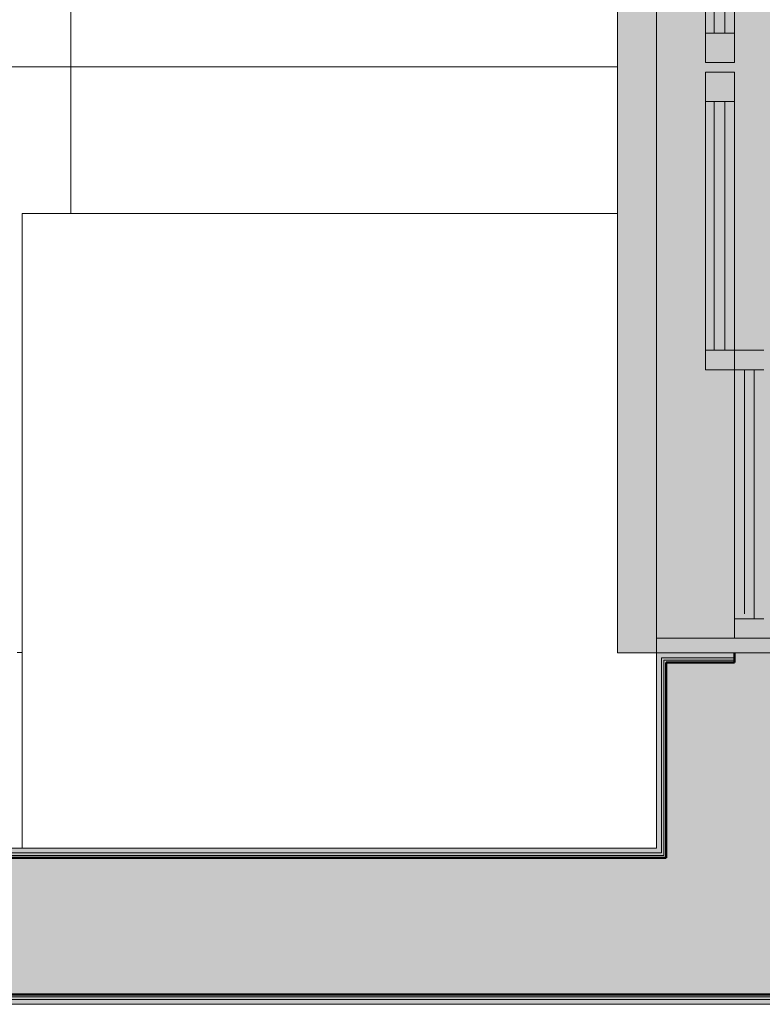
# Model space of a CAD drawing. Header units: metres. Extents: x -14 to 13.9, y -18.2 to 7.6.
# Tile 183 of 215: x -6.8 to -6.1, y -18.2 to -17.2. Entities that reach past the tile are written whole.
import ezdxf

# ---------------------------------------------------------------- set-up
doc = ezdxf.new("R2010")
doc.units = ezdxf.units.M
for name, color, linetype, lineweight in [('A-FLOR-PATT', 7, 'Continuous', 5), ('A-GLAZ', 7, 'Continuous', 5), ('A-WALL', 7, 'Continuous', 5), ('A-WALL-PATT', 7, 'Continuous', 50), ('I-WALL', 7, 'Continuous', 5), ('Q-CASE', 7, 'Continuous', 5)]:
    doc.layers.add(name, color=color, linetype=linetype, lineweight=lineweight)

# ---------------------------------------------------------------- blocks, each defined once
blk = doc.blocks.new('TAMPO DO ABRIGO GLP EM GRANITO CINZA ANDORINHA - TAMPO DO ABRIGO GLP EM GRANITO CINZA ANDORINHA-1861549-PLANTA LAYOUT')
at = {"layer": 'Q-CASE', "color": 253, "true_color": 0xaaaaaa}
for p, q in [((-6.2136, -17.425), (-6.8237, -17.425)), ((-6.8237, -17.425), (-6.8237, -18.075))]:
    blk.add_line(p, q, dxfattribs=at)
blk = doc.blocks.new('Componentes de gabinete 1 - Componentes de gabinete 1-2086930-PLANTA LAYOUT')
at = {"layer": 'Q-CASE', "true_color": 0xd2d2d2}
blk.add_hatch(color=254, dxfattribs=at).paths.add_polyline_path([(-6.1736, -17.875), (-6.1736, -16.695), (-6.2136, -16.695), (-6.2136, -17.875)])
at = {"layer": 'Q-CASE'}
for p in [(-6.2136, -16.695), (-6.1736, -17.875)]:
    blk.add_line(p, (-6.2136, -17.875), dxfattribs=at)
blk = doc.blocks.new('JANELA DE CORRE_NTA LAYOUT2')
at = {"layer": 'A-GLAZ', "true_color": 0xfffffe}
blk.add_hatch(color=7, dxfattribs=at).paths.add_polyline_path([(0.6, -0.0084), (0.6, 0.08), (-0.6, 0.08), (-0.6, -0.08), (0.6, -0.08)])
at = {"layer": 'A-GLAZ', "lineweight": 15}
for p, q in [((0.585, -0.08), (0.585, 0.08)), ((0.6, -0.08), (0.6, 0.08)), ((0.29, 0.03), (0.29, 0)), ((0.31, 0), (0.31, 0.03)), ((0.565, 0), (0.565, 0.03)), ((0.31, 0.02), (0.565, 0.02)), ((-0.005, 0), (-0.31, 0)), ((0.31, 0), (0.005, 0)), ((0.005, 0), (0.005, -0.03)), ((0.035, -0.03), (0.035, 0)), ((0.29, -0.03), (0.29, 0)), ((0.56, 0.01), (0.31, 0.01)), ((0.31, 0), (0.585, 0)), ((0.31, -0.03), (0.31, 0)), ((-0.035, -0.01), (-0.29, -0.01)), ((-0.035, -0.03), (-0.035, 0)), ((-0.005, -0.03), (-0.005, 0)), ((0.29, -0.01), (0.035, -0.01)), ((-0.31, -0.03), (-0.005, -0.03)), ((-0.29, -0.021), (-0.035, -0.021)), ((0.005, -0.03), (0.31, -0.03)), ((0.035, -0.021), (0.29, -0.021))]:
    blk.add_line(p, q, dxfattribs=at)
at = {"layer": 'A-GLAZ'}
for p, q in [((0.6, 0.08), (0.6, -0.08)), ((0.6, -0.08), (-0.6, -0.08))]:
    blk.add_line(p, q, dxfattribs=at)

msp = doc.modelspace()

# ---------------------------------------------------------------- hatches: boundary and pattern name
at = {"layer": 'A-FLOR-PATT', "true_color": 0x808080}
h = msp.add_hatch(dxfattribs=at)
h.set_pattern_fill('FP_2', color=8, style=0, pattern_type=2)
h.set_pattern_definition([(0, (-2.574, -15.475), (0, 0.6), []), (90, (-2.574, -15.475), (-0.6, 4e-17), [])])
h.paths.add_polyline_path([(-6.8237, -18.075), (-6.8237, -17.425), (-6.2136, -17.425), (-6.2136, -16.695), (-6.1736, -16.695), (-6.1737, -15.475), (-8.1736, -15.475), (-8.1736, -15.525), (-8.3336, -15.525), (-8.3336, -17.275), (-8.1736, -17.275), (-8.1736, -18.075), (-8.0851, -18.075), (-8.0947, -18.071), (-8.0964, -18.0684), (-8.0964, -18.0683), (-8.0986, -18.0591), (-8.098, -17.3096), (-8.0969, -17.3053), (-8.0952, -17.3031), (-8.0906, -17.2994), (-8.0875, -17.2987), (-8.0851, -17.299), (-8.0392, -17.2981), (-8.0268, -17.2928), (-8.0025, -17.2866), (-7.9827, -17.2829), (-7.9705, -17.2811), (-7.9161, -17.2748), (-7.8775, -17.2717), (-7.824, -17.2692), (-7.7736, -17.268), (-7.6883, -17.2706), (-7.6446, -17.2736), (-7.5991, -17.2783), (-7.5636, -17.2831), (-7.5326, -17.2894), (-7.5186, -17.2936), (-7.5058, -17.2987), (-7.4564, -17.2996), (-7.4535, -17.3013), (-7.4509, -17.3042), (-7.45, -17.3067), (-7.449, -17.3092), (-7.4493, -17.3102), (-7.4488, -17.3114), (-7.4486, -17.337), (-7.4488, -18.0629), (-7.4506, -18.0666), (-7.4506, -18.0666), (-7.451, -18.0684), (-7.4514, -18.0684), (-7.4525, -18.0711), (-7.4621, -18.075), (-7.4286, -18.075), (-7.4286, -17.7504), (-7.4269, -17.7059), (-7.4224, -17.6616), (-7.4172, -17.6426), (-7.4074, -17.6255), (-7.3935, -17.6115), (-7.3741, -17.5998), (-7.3533, -17.5928), (-7.2413, -17.5795), (-7.1286, -17.575), (-7.0159, -17.5795), (-6.9039, -17.5928), (-6.8828, -17.5999), (-6.8637, -17.6115), (-6.8498, -17.6255), (-6.84, -17.6426), (-6.8348, -17.6616), (-6.8302, -17.7059), (-6.8286, -17.7504), (-6.8286, -18.075)])
h.paths.add_polyline_path([(-7.5886, -18.075), (-7.5886, -18.075), (-7.6352, -18.075)])
h.paths.add_polyline_path([(-8.0851, -17.2998), (-8.0851, -17.2994), (-8.0865, -17.2996)])
at = {"layer": 'A-WALL-PATT'}
h = msp.add_hatch(color=256, dxfattribs=at)
h.paths.add_polyline_path([(-6.1661, -18.08), (-6.1661, -17.8825), (-6.0936, -17.8825), (-6.0936, -17.88), (-6.1686, -17.88), (-6.1686, -18.08)])
h.paths.add_polyline_path([(-6.1686, -16.67), (-6.0936, -16.67), (-6.0936, -16.6675), (-6.1661, -16.6675), (-6.1661, -16.425), (-6.1686, -16.425), (-6.1686, -16.665)])
h = msp.add_hatch(color=256, dxfattribs=at)
h.paths.add_polyline_path([(-6.1661, -18.0825), (-6.1636, -18.0825), (-6.1636, -17.885), (-6.0936, -17.885), (-6.0936, -17.8825), (-6.1661, -17.8825), (-6.1661, -18.0825)])
h.paths.add_polyline_path([(-6.1661, -16.6675), (-6.0936, -16.6675), (-6.0936, -16.665), (-6.1636, -16.665), (-6.1636, -16.425), (-6.1661, -16.425), (-6.1661, -16.665)])
h = msp.add_hatch(color=256, dxfattribs=at)
h.paths.add_polyline_path([(-6.0236, -18.085), (-6.0236, -17.875), (-6.0936, -17.875), (-6.0936, -17.885), (-6.1636, -17.885), (-6.1636, -18.085), (-6.0307, -18.085)])
h.paths.add_polyline_path([(-6.0936, -16.675), (-6.0236, -16.675), (-6.0236, -16.425), (-6.1636, -16.425), (-6.1636, -16.665), (-6.0936, -16.665), (-6.0936, -16.67)])
for points in [[(-6.1736, -18.0825), (-6.1661, -18.0825), (-6.1661, -18.08), (-8.3336, -18.08), (-8.3336, -18.0825), (-6.1796, -18.0825)], [(-6.1736, -18.085), (-6.1636, -18.085), (-6.1636, -18.0825), (-8.3336, -18.0825), (-8.3336, -18.085), (-6.1816, -18.085)], [(-7.5558, -18.225), (-6.0236, -18.225), (-6.0236, -18.085), (-8.3336, -18.085), (-8.3336, -18.225), (-7.6467, -18.225)], [(-6.0211, -18.2275), (-6.0211, -18.225), (-8.3336, -18.225), (-8.3336, -18.2275), (-6.0236, -18.2275)], [(-6.0186, -18.23), (-6.0186, -18.2275), (-8.3336, -18.2275), (-8.3336, -18.23), (-6.0211, -18.23)]]:
    msp.add_hatch(color=256, dxfattribs=at).paths.add_polyline_path(points)
at = {"layer": 'I-WALL'}
h = msp.add_hatch(color=256, dxfattribs=at)
h.paths.add_polyline_path([(-6.1686, -18.075), (-6.1686, -17.88), (-6.0936, -17.88), (-6.0936, -17.875), (-6.1736, -17.875), (-6.1736, -18.075)])
h.paths.add_polyline_path([(-6.0965, -16.675), (-6.0936, -16.675), (-6.0936, -16.67), (-6.1686, -16.67), (-6.1686, -16.425), (-6.1736, -16.425), (-6.1736, -16.675), (-6.102, -16.675)])
for points in [[(-6.1776, -18.08), (-6.1686, -18.08), (-6.1686, -18.075), (-8.3336, -18.075), (-8.3336, -18.08), (-6.2837, -18.08)], [(-6.102, -18.235), (-6.0136, -18.235), (-6.0136, -18.23), (-8.3336, -18.23), (-8.3336, -18.235), (-6.1636, -18.235)]]:
    msp.add_hatch(color=256, dxfattribs=at).paths.add_polyline_path(points)

# ---------------------------------------------------------------- linework, layer by layer
at = {"layer": 'A-WALL'}
for p, q in [((-6.1736, -17.875), (-6.1736, -18.075)), ((-6.1686, -17.88), (-6.1686, -18.08)), ((-6.0936, -17.88), (-6.1686, -17.88)), ((-6.1661, -17.8825), (-6.1661, -18.0825)), ((-6.0936, -17.8825), (-6.1661, -17.8825)), ((-6.1736, -18.075), (-8.1736, -18.075)), ((-8.3336, -18.08), (-6.1686, -18.08)), ((-8.3336, -18.0825), (-6.1661, -18.0825)), ((0.4989, -18.2275), (-8.3336, -18.2275)), ((-8.3336, -18.23), (-6.0211, -18.23)), ((-8.3336, -18.235), (0.5064, -18.235))]:
    msp.add_line(p, q, dxfattribs=at)
at = {"layer": 'A-WALL', "lineweight": 50}
for p, q in [((-6.0936, -17.885), (-6.0936, -17.875)), ((-6.1636, -17.885), (-6.1636, -18.085)), ((-6.0936, -17.885), (-6.1636, -17.885)), ((-8.3336, -18.085), (-6.1636, -18.085)), ((-8.3336, -18.225), (0.4964, -18.225))]:
    msp.add_line(p, q, dxfattribs=at)

# ---------------------------------------------------------------- block references
at = {"layer": 'A-GLAZ', "rotation": 269.9999999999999}
msp.add_blockref('JANELA DE CORRE_NTA LAYOUT2', (-6.0936, -17.275), dxfattribs=at)
at = {"layer": 'Q-CASE'}
msp.add_blockref('Componentes de gabinete 1 - Componentes de gabinete 1-2086930-PLANTA LAYOUT', (0, 0), dxfattribs=at)
at = {"layer": 'Q-CASE', "color": 253, "true_color": 0xaaaaaa}
msp.add_blockref('TAMPO DO ABRIGO GLP EM GRANITO CINZA ANDORINHA - TAMPO DO ABRIGO GLP EM GRANITO CINZA ANDORINHA-1861549-PLANTA LAYOUT', (0, 0), dxfattribs=at)

doc.saveas('drawing.dxf')
